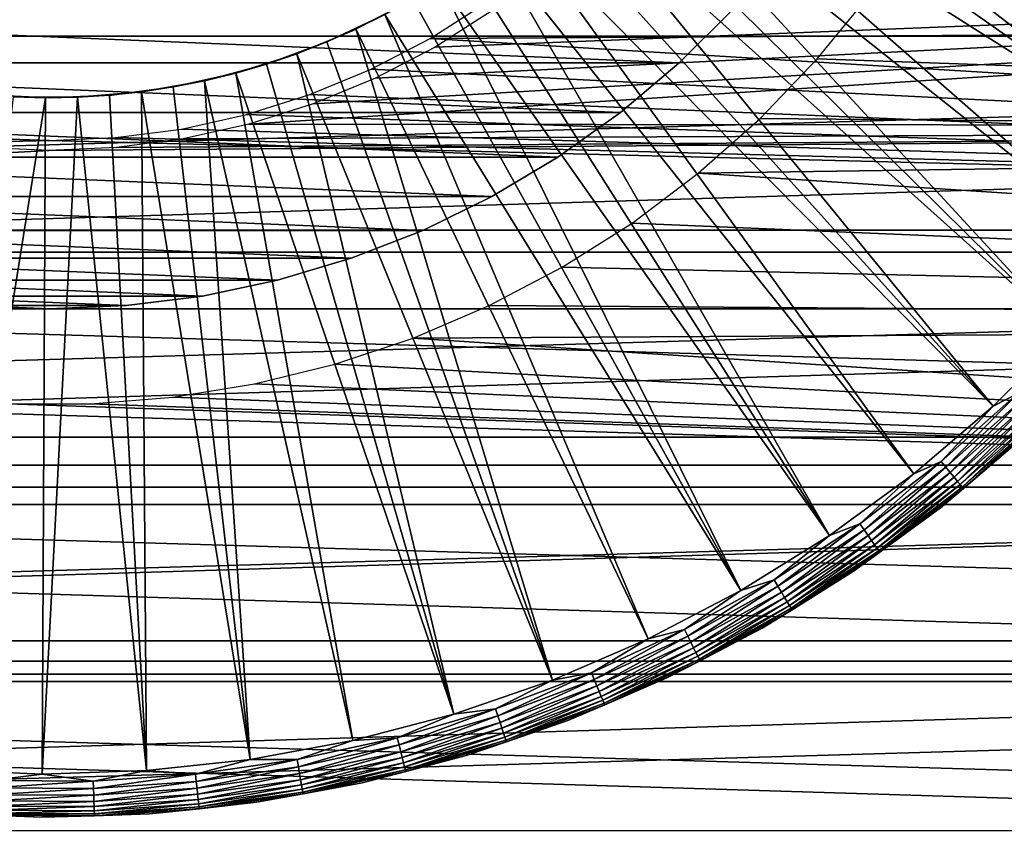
# Model space of a CAD drawing. Header units: millimetres. Extents: x -40 to 40, y -40 to 40.
# Tile 23 of 36: x -0.3 to 10, y -15.1 to -6.7. Entities that reach past the tile are written whole.
import ezdxf

# ---------------------------------------------------------------- set-up
doc = ezdxf.new("R2010")
doc.units = ezdxf.units.MM
doc.header["$LTSCALE"] = 81.481481
for name, color, linetype in [('14', 7, 'CONTINUOUS'), ('15', 7, 'CONTINUOUS'), ('19', 7, 'CONTINUOUS'), ('2', 7, 'CONTINUOUS'), ('21', 7, 'CONTINUOUS'), ('22', 7, 'CONTINUOUS'), ('23', 7, 'CONTINUOUS'), ('25', 7, 'CONTINUOUS'), ('27', 7, 'CONTINUOUS'), ('29', 7, 'CONTINUOUS'), ('9', 7, 'CONTINUOUS')]:
    doc.layers.add(name, color=color, linetype=linetype)

msp = doc.modelspace()

# ---------------------------------------------------------------- linework, layer by layer
at = {"layer": '14', "color": 7, "linetype": 'Continuous'}
for points in [[(6.56, -3.635, -15.5), (6.716, -3.339, -15.5), (12.563, -7.339, -14.795), (6.56, -3.635, -15.5)], [(12.563, -7.339, -14.795), (6.716, -3.339, -15.5), (13.077, -6.379, -14.795), (12.563, -7.339, -14.795)], [(6.392, -3.924, -15.5), (6.56, -3.635, -15.5), (12.563, -7.339, -14.795), (6.392, -3.924, -15.5)], [(6.21, -4.205, -15.5), (6.392, -3.924, -15.5), (11.98, -8.257, -14.795), (6.21, -4.205, -15.5)], [(11.98, -8.257, -14.795), (6.392, -3.924, -15.5), (12.563, -7.339, -14.795), (11.98, -8.257, -14.795)], [(6.017, -4.477, -15.5), (6.21, -4.205, -15.5), (11.98, -8.257, -14.795), (6.017, -4.477, -15.5)], [(5.811, -4.741, -15.5), (6.017, -4.477, -15.5), (11.329, -9.129, -14.795), (5.811, -4.741, -15.5)], [(11.329, -9.129, -14.795), (6.017, -4.477, -15.5), (11.98, -8.257, -14.795), (11.329, -9.129, -14.795)], [(5.594, -4.995, -15.5), (5.811, -4.741, -15.5), (10.615, -9.95, -14.795), (5.594, -4.995, -15.5)], [(10.615, -9.95, -14.795), (5.811, -4.741, -15.5), (11.329, -9.129, -14.795), (10.615, -9.95, -14.795)], [(5.366, -5.24, -15.5), (5.594, -4.995, -15.5), (10.615, -9.95, -14.795), (5.366, -5.24, -15.5)], [(5.127, -5.474, -15.5), (5.366, -5.24, -15.5), (9.842, -10.716, -14.795), (5.127, -5.474, -15.5)], [(9.842, -10.716, -14.795), (5.366, -5.24, -15.5), (10.615, -9.95, -14.795), (9.842, -10.716, -14.795)], [(4.878, -5.697, -15.5), (5.127, -5.474, -15.5), (9.842, -10.716, -14.795), (4.878, -5.697, -15.5)], [(4.62, -5.908, -15.5), (4.878, -5.697, -15.5), (9.014, -11.421, -14.795), (4.62, -5.908, -15.5)], [(9.014, -11.421, -14.795), (4.878, -5.697, -15.5), (9.842, -10.716, -14.795), (9.014, -11.421, -14.795)], [(4.352, -6.108, -15.5), (4.62, -5.908, -15.5), (8.135, -12.063, -14.795), (4.352, -6.108, -15.5)], [(8.135, -12.063, -14.795), (4.62, -5.908, -15.5), (9.014, -11.421, -14.795), (8.135, -12.063, -14.795)], [(4.075, -6.296, -15.5), (4.352, -6.108, -15.5), (8.135, -12.063, -14.795), (4.075, -6.296, -15.5)], [(3.791, -6.472, -15.5), (4.075, -6.296, -15.5), (7.211, -12.637, -14.795), (3.791, -6.472, -15.5)], [(7.211, -12.637, -14.795), (4.075, -6.296, -15.5), (8.135, -12.063, -14.795), (7.211, -12.637, -14.795)], [(3.498, -6.634, -15.5), (3.791, -6.472, -15.5), (7.211, -12.637, -14.795), (3.498, -6.634, -15.5)], [(3.199, -6.783, -15.5), (3.498, -6.634, -15.5), (6.246, -13.141, -14.795), (3.199, -6.783, -15.5)], [(6.246, -13.141, -14.795), (3.498, -6.634, -15.5), (7.211, -12.637, -14.795), (6.246, -13.141, -14.795)], [(2.894, -6.919, -15.5), (3.199, -6.783, -15.5), (5.247, -13.571, -14.795), (2.894, -6.919, -15.5)], [(5.247, -13.571, -14.795), (3.199, -6.783, -15.5), (6.246, -13.141, -14.795), (5.247, -13.571, -14.795)], [(2.583, -7.041, -15.5), (2.894, -6.919, -15.5), (5.247, -13.571, -14.795), (2.583, -7.041, -15.5)], [(2.266, -7.149, -15.5), (2.583, -7.041, -15.5), (4.218, -13.925, -14.795), (2.266, -7.149, -15.5)], [(4.218, -13.925, -14.795), (2.583, -7.041, -15.5), (5.247, -13.571, -14.795), (4.218, -13.925, -14.795)], [(1.945, -7.243, -15.5), (2.266, -7.149, -15.5), (4.218, -13.925, -14.795), (1.945, -7.243, -15.5)], [(1.621, -7.323, -15.5), (1.945, -7.243, -15.5), (3.166, -14.201, -14.795), (1.621, -7.323, -15.5)], [(3.166, -14.201, -14.795), (1.945, -7.243, -15.5), (4.218, -13.925, -14.795), (3.166, -14.201, -14.795)], [(0.962, -7.438, -15.5), (1.293, -7.388, -15.5), (2.095, -14.398, -14.795), (0.962, -7.438, -15.5)], [(1.293, -7.388, -15.5), (1.621, -7.323, -15.5), (2.095, -14.398, -14.795), (1.293, -7.388, -15.5)], [(2.095, -14.398, -14.795), (1.621, -7.323, -15.5), (3.166, -14.201, -14.795), (2.095, -14.398, -14.795)], [(-0.372, -7.491, -15.5), (-0.038, -7.5, -15.5), (-1.161, -14.503, -14.795), (-0.372, -7.491, -15.5)], [(-0.074, -14.55, -14.795), (0.296, -7.494, -15.5), (1.014, -14.514, -14.795), (-0.074, -14.55, -14.795)], [(-0.038, -7.5, -15.5), (0.296, -7.494, -15.5), (-0.074, -14.55, -14.795), (-0.038, -7.5, -15.5)], [(0.296, -7.494, -15.5), (0.63, -7.474, -15.5), (1.014, -14.514, -14.795), (0.296, -7.494, -15.5)], [(0.63, -7.474, -15.5), (0.962, -7.438, -15.5), (1.014, -14.514, -14.795), (0.63, -7.474, -15.5)], [(1.014, -14.514, -14.795), (0.962, -7.438, -15.5), (2.095, -14.398, -14.795), (1.014, -14.514, -14.795)], [(-1.161, -14.503, -14.795), (-0.038, -7.5, -15.5), (-0.074, -14.55, -14.795), (-1.161, -14.503, -14.795)]]:
    msp.add_3dface(points, dxfattribs=at)
at = {"layer": '15', "color": 7, "linetype": 'Continuous'}
for points in [[(3.498, -6.634, -20), (2.894, -6.919, -15.5), (2.894, -6.919, -20), (3.498, -6.634, -20)], [(3.199, -6.783, -15.5), (2.894, -6.919, -15.5), (3.498, -6.634, -20), (3.199, -6.783, -15.5)], [(3.498, -6.634, -15.5), (3.199, -6.783, -15.5), (3.498, -6.634, -20), (3.498, -6.634, -15.5)], [(2.894, -6.919, -20), (2.266, -7.149, -15.5), (2.266, -7.149, -20), (2.894, -6.919, -20)], [(2.583, -7.041, -15.5), (2.266, -7.149, -15.5), (2.894, -6.919, -20), (2.583, -7.041, -15.5)], [(2.894, -6.919, -15.5), (2.583, -7.041, -15.5), (2.894, -6.919, -20), (2.894, -6.919, -15.5)], [(1.945, -7.243, -15.5), (1.621, -7.323, -15.5), (2.266, -7.149, -20), (1.945, -7.243, -15.5)], [(2.266, -7.149, -20), (1.621, -7.323, -15.5), (1.621, -7.323, -20), (2.266, -7.149, -20)], [(2.266, -7.149, -15.5), (1.945, -7.243, -15.5), (2.266, -7.149, -20), (2.266, -7.149, -15.5)], [(1.621, -7.323, -20), (0.962, -7.438, -15.5), (0.962, -7.438, -20), (1.621, -7.323, -20)], [(1.293, -7.388, -15.5), (0.962, -7.438, -15.5), (1.621, -7.323, -20), (1.293, -7.388, -15.5)], [(1.621, -7.323, -15.5), (1.293, -7.388, -15.5), (1.621, -7.323, -20), (1.621, -7.323, -15.5)], [(0.296, -7.494, -20), (-0.372, -7.491, -15.5), (-0.372, -7.491, -20), (0.296, -7.494, -20)], [(-0.038, -7.5, -15.5), (-0.372, -7.491, -15.5), (0.296, -7.494, -20), (-0.038, -7.5, -15.5)], [(0.296, -7.494, -15.5), (-0.038, -7.5, -15.5), (0.296, -7.494, -20), (0.296, -7.494, -15.5)], [(0.962, -7.438, -20), (0.296, -7.494, -15.5), (0.296, -7.494, -20), (0.962, -7.438, -20)], [(0.63, -7.474, -15.5), (0.296, -7.494, -15.5), (0.962, -7.438, -20), (0.63, -7.474, -15.5)], [(0.962, -7.438, -15.5), (0.63, -7.474, -15.5), (0.962, -7.438, -20), (0.962, -7.438, -15.5)]]:
    msp.add_3dface(points, dxfattribs=at)
at = {"layer": '19', "color": 7, "linetype": 'Continuous'}
for points in [[(9.842, -10.716, -14.795), (10.615, -9.95, -14.795), (10.101, -10.584, -14.78), (9.842, -10.716, -14.795)], [(9.301, -11.293, -14.78), (10.101, -10.584, -14.78), (9.35, -11.352, -14.753), (9.301, -11.293, -14.78)], [(9.301, -11.293, -14.78), (9.842, -10.716, -14.795), (10.101, -10.584, -14.78), (9.301, -11.293, -14.78)], [(9.35, -11.352, -14.753), (10.101, -10.584, -14.78), (10.154, -10.639, -14.753), (9.35, -11.352, -14.753)], [(9.35, -11.352, -14.753), (10.154, -10.639, -14.753), (9.395, -11.407, -14.713), (9.35, -11.352, -14.753)], [(9.395, -11.407, -14.713), (10.154, -10.639, -14.753), (10.203, -10.691, -14.713), (9.395, -11.407, -14.713)], [(9.014, -11.421, -14.795), (9.842, -10.716, -14.795), (9.301, -11.293, -14.78), (9.014, -11.421, -14.795)], [(9.395, -11.407, -14.713), (10.203, -10.691, -14.713), (9.436, -11.457, -14.662), (9.395, -11.407, -14.713)], [(9.436, -11.457, -14.662), (10.203, -10.691, -14.713), (10.247, -10.737, -14.662), (9.436, -11.457, -14.662)], [(9.436, -11.457, -14.662), (10.247, -10.737, -14.662), (9.471, -11.499, -14.601), (9.436, -11.457, -14.662)], [(9.471, -11.499, -14.601), (10.247, -10.737, -14.662), (10.285, -10.777, -14.601), (9.471, -11.499, -14.601)], [(9.471, -11.499, -14.601), (10.285, -10.777, -14.601), (9.499, -11.533, -14.533), (9.471, -11.499, -14.601)], [(9.499, -11.533, -14.533), (10.285, -10.777, -14.601), (10.316, -10.809, -14.533), (9.499, -11.533, -14.533)], [(9.499, -11.533, -14.533), (10.316, -10.809, -14.533), (9.52, -11.558, -14.458), (9.499, -11.533, -14.533)], [(9.52, -11.558, -14.458), (10.316, -10.809, -14.533), (10.338, -10.832, -14.458), (9.52, -11.558, -14.458)], [(9.52, -11.558, -14.458), (10.338, -10.832, -14.458), (9.532, -11.573, -14.378), (9.52, -11.558, -14.458)], [(9.532, -11.573, -14.378), (10.338, -10.832, -14.458), (10.352, -10.847, -14.378), (9.532, -11.573, -14.378)], [(9.532, -11.573, -14.378), (10.352, -10.847, -14.378), (10.147, -11.047, -14.298), (9.532, -11.573, -14.378)], [(9.293, -11.775, -14.298), (9.532, -11.573, -14.378), (10.147, -11.047, -14.298), (9.293, -11.775, -14.298)], [(8.452, -11.942, -14.78), (9.301, -11.293, -14.78), (8.496, -12.004, -14.753), (8.452, -11.942, -14.78)], [(8.452, -11.942, -14.78), (9.014, -11.421, -14.795), (9.301, -11.293, -14.78), (8.452, -11.942, -14.78)], [(8.496, -12.004, -14.753), (9.301, -11.293, -14.78), (9.35, -11.352, -14.753), (8.496, -12.004, -14.753)], [(8.496, -12.004, -14.753), (9.35, -11.352, -14.753), (8.538, -12.063, -14.713), (8.496, -12.004, -14.753)], [(8.538, -12.063, -14.713), (9.35, -11.352, -14.753), (9.395, -11.407, -14.713), (8.538, -12.063, -14.713)], [(8.135, -12.063, -14.795), (9.014, -11.421, -14.795), (8.452, -11.942, -14.78), (8.135, -12.063, -14.795)], [(8.538, -12.063, -14.713), (9.395, -11.407, -14.713), (8.575, -12.115, -14.662), (8.538, -12.063, -14.713)], [(8.575, -12.115, -14.662), (9.395, -11.407, -14.713), (9.436, -11.457, -14.662), (8.575, -12.115, -14.662)], [(8.575, -12.115, -14.662), (9.436, -11.457, -14.662), (8.606, -12.16, -14.601), (8.575, -12.115, -14.662)], [(8.606, -12.16, -14.601), (9.436, -11.457, -14.662), (9.471, -11.499, -14.601), (8.606, -12.16, -14.601)], [(8.606, -12.16, -14.601), (9.471, -11.499, -14.601), (8.632, -12.196, -14.533), (8.606, -12.16, -14.601)], [(8.632, -12.196, -14.533), (9.471, -11.499, -14.601), (9.499, -11.533, -14.533), (8.632, -12.196, -14.533)], [(8.632, -12.196, -14.533), (9.499, -11.533, -14.533), (8.651, -12.222, -14.458), (8.632, -12.196, -14.533)], [(8.651, -12.222, -14.458), (9.499, -11.533, -14.533), (9.52, -11.558, -14.458), (8.651, -12.222, -14.458)], [(8.651, -12.222, -14.458), (9.52, -11.558, -14.458), (8.662, -12.238, -14.378), (8.651, -12.222, -14.458)], [(8.662, -12.238, -14.378), (9.52, -11.558, -14.458), (9.532, -11.573, -14.378), (8.662, -12.238, -14.378)], [(8.662, -12.238, -14.378), (9.532, -11.573, -14.378), (9.293, -11.775, -14.298), (8.662, -12.238, -14.378)], [(8.387, -12.436, -14.298), (8.662, -12.238, -14.378), (9.293, -11.775, -14.298), (8.387, -12.436, -14.298)], [(7.558, -12.527, -14.78), (8.452, -11.942, -14.78), (7.598, -12.593, -14.753), (7.558, -12.527, -14.78)], [(7.558, -12.527, -14.78), (8.135, -12.063, -14.795), (8.452, -11.942, -14.78), (7.558, -12.527, -14.78)], [(7.598, -12.593, -14.753), (8.452, -11.942, -14.78), (8.496, -12.004, -14.753), (7.598, -12.593, -14.753)], [(7.598, -12.593, -14.753), (8.496, -12.004, -14.753), (7.634, -12.654, -14.713), (7.598, -12.593, -14.753)], [(7.634, -12.654, -14.713), (8.496, -12.004, -14.753), (8.538, -12.063, -14.713), (7.634, -12.654, -14.713)], [(7.211, -12.637, -14.795), (8.135, -12.063, -14.795), (7.558, -12.527, -14.78), (7.211, -12.637, -14.795)], [(7.634, -12.654, -14.713), (8.538, -12.063, -14.713), (7.667, -12.708, -14.662), (7.634, -12.654, -14.713)], [(7.667, -12.708, -14.662), (8.538, -12.063, -14.713), (8.575, -12.115, -14.662), (7.667, -12.708, -14.662)], [(7.667, -12.708, -14.662), (8.575, -12.115, -14.662), (7.696, -12.755, -14.601), (7.667, -12.708, -14.662)], [(7.696, -12.755, -14.601), (8.575, -12.115, -14.662), (8.606, -12.16, -14.601), (7.696, -12.755, -14.601)], [(7.696, -12.755, -14.601), (8.606, -12.16, -14.601), (7.719, -12.793, -14.533), (7.696, -12.755, -14.601)], [(7.719, -12.793, -14.533), (8.606, -12.16, -14.601), (8.632, -12.196, -14.533), (7.719, -12.793, -14.533)], [(7.719, -12.793, -14.533), (8.632, -12.196, -14.533), (7.735, -12.821, -14.458), (7.719, -12.793, -14.533)], [(7.735, -12.821, -14.458), (8.632, -12.196, -14.533), (8.651, -12.222, -14.458), (7.735, -12.821, -14.458)], [(7.735, -12.821, -14.458), (8.651, -12.222, -14.458), (7.746, -12.838, -14.378), (7.735, -12.821, -14.458)], [(7.746, -12.838, -14.378), (8.651, -12.222, -14.458), (8.662, -12.238, -14.378), (7.746, -12.838, -14.378)], [(7.746, -12.838, -14.378), (8.662, -12.238, -14.378), (8.387, -12.436, -14.298), (7.746, -12.838, -14.378)], [(7.434, -13.028, -14.298), (7.746, -12.838, -14.378), (8.387, -12.436, -14.298), (7.434, -13.028, -14.298)], [(6.623, -13.045, -14.78), (7.558, -12.527, -14.78), (6.658, -13.114, -14.753), (6.623, -13.045, -14.78)], [(6.623, -13.045, -14.78), (7.211, -12.637, -14.795), (7.558, -12.527, -14.78), (6.623, -13.045, -14.78)], [(6.658, -13.114, -14.753), (7.558, -12.527, -14.78), (7.598, -12.593, -14.753), (6.658, -13.114, -14.753)], [(6.658, -13.114, -14.753), (7.598, -12.593, -14.753), (6.69, -13.177, -14.713), (6.658, -13.114, -14.753)], [(6.69, -13.177, -14.713), (7.598, -12.593, -14.753), (7.634, -12.654, -14.713), (6.69, -13.177, -14.713)], [(6.246, -13.141, -14.795), (7.211, -12.637, -14.795), (6.623, -13.045, -14.78), (6.246, -13.141, -14.795)], [(6.69, -13.177, -14.713), (7.634, -12.654, -14.713), (6.719, -13.234, -14.662), (6.69, -13.177, -14.713)], [(6.719, -13.234, -14.662), (7.634, -12.654, -14.713), (7.667, -12.708, -14.662), (6.719, -13.234, -14.662)], [(6.719, -13.234, -14.662), (7.667, -12.708, -14.662), (6.744, -13.283, -14.601), (6.719, -13.234, -14.662)], [(6.744, -13.283, -14.601), (7.667, -12.708, -14.662), (7.696, -12.755, -14.601), (6.744, -13.283, -14.601)], [(6.744, -13.283, -14.601), (7.696, -12.755, -14.601), (6.764, -13.322, -14.533), (6.744, -13.283, -14.601)], [(6.764, -13.322, -14.533), (7.696, -12.755, -14.601), (7.719, -12.793, -14.533), (6.764, -13.322, -14.533)], [(6.764, -13.322, -14.533), (7.719, -12.793, -14.533), (6.779, -13.351, -14.458), (6.764, -13.322, -14.533)], [(6.779, -13.351, -14.458), (7.719, -12.793, -14.533), (7.735, -12.821, -14.458), (6.779, -13.351, -14.458)], [(6.779, -13.351, -14.458), (7.735, -12.821, -14.458), (6.788, -13.369, -14.378), (6.779, -13.351, -14.458)], [(6.788, -13.369, -14.378), (7.735, -12.821, -14.458), (7.746, -12.838, -14.378), (6.788, -13.369, -14.378)], [(6.788, -13.369, -14.378), (7.746, -12.838, -14.378), (7.434, -13.028, -14.298), (6.788, -13.369, -14.378)], [(6.44, -13.547, -14.298), (6.788, -13.369, -14.378), (7.434, -13.028, -14.298), (6.44, -13.547, -14.298)], [(5.247, -13.571, -14.795), (6.246, -13.141, -14.795), (5.653, -13.494, -14.78), (5.247, -13.571, -14.795)], [(5.653, -13.494, -14.78), (6.623, -13.045, -14.78), (5.683, -13.565, -14.753), (5.653, -13.494, -14.78)], [(5.653, -13.494, -14.78), (6.246, -13.141, -14.795), (6.623, -13.045, -14.78), (5.653, -13.494, -14.78)], [(5.683, -13.565, -14.753), (6.623, -13.045, -14.78), (6.658, -13.114, -14.753), (5.683, -13.565, -14.753)], [(5.683, -13.565, -14.753), (6.658, -13.114, -14.753), (5.711, -13.63, -14.713), (5.683, -13.565, -14.753)], [(5.711, -13.63, -14.713), (6.658, -13.114, -14.753), (6.69, -13.177, -14.713), (5.711, -13.63, -14.713)], [(5.711, -13.63, -14.713), (6.69, -13.177, -14.713), (5.735, -13.689, -14.662), (5.711, -13.63, -14.713)], [(5.735, -13.689, -14.662), (6.69, -13.177, -14.713), (6.719, -13.234, -14.662), (5.735, -13.689, -14.662)], [(5.735, -13.689, -14.662), (6.719, -13.234, -14.662), (5.757, -13.74, -14.601), (5.735, -13.689, -14.662)], [(5.757, -13.74, -14.601), (6.719, -13.234, -14.662), (6.744, -13.283, -14.601), (5.757, -13.74, -14.601)], [(5.757, -13.74, -14.601), (6.744, -13.283, -14.601), (5.774, -13.781, -14.533), (5.757, -13.74, -14.601)], [(5.774, -13.781, -14.533), (6.744, -13.283, -14.601), (6.764, -13.322, -14.533), (5.774, -13.781, -14.533)], [(5.774, -13.781, -14.533), (6.764, -13.322, -14.533), (5.786, -13.811, -14.458), (5.774, -13.781, -14.533)], [(5.786, -13.811, -14.458), (6.764, -13.322, -14.533), (6.779, -13.351, -14.458), (5.786, -13.811, -14.458)], [(5.786, -13.811, -14.458), (6.779, -13.351, -14.458), (5.794, -13.829, -14.378), (5.786, -13.811, -14.458)], [(5.794, -13.829, -14.378), (6.779, -13.351, -14.458), (6.788, -13.369, -14.378), (5.794, -13.829, -14.378)], [(5.794, -13.829, -14.378), (6.788, -13.369, -14.378), (6.44, -13.547, -14.298), (5.794, -13.829, -14.378)], [(4.653, -13.87, -14.78), (5.653, -13.494, -14.78), (4.678, -13.943, -14.753), (4.653, -13.87, -14.78)], [(4.653, -13.87, -14.78), (5.247, -13.571, -14.795), (5.653, -13.494, -14.78), (4.653, -13.87, -14.78)], [(4.678, -13.943, -14.753), (5.653, -13.494, -14.78), (5.683, -13.565, -14.753), (4.678, -13.943, -14.753)], [(5.409, -13.991, -14.298), (5.794, -13.829, -14.378), (6.44, -13.547, -14.298), (5.409, -13.991, -14.298)], [(4.218, -13.925, -14.795), (5.247, -13.571, -14.795), (4.653, -13.87, -14.78), (4.218, -13.925, -14.795)], [(4.678, -13.943, -14.753), (5.683, -13.565, -14.753), (4.701, -14.011, -14.713), (4.678, -13.943, -14.753)], [(4.701, -14.011, -14.713), (5.683, -13.565, -14.753), (5.711, -13.63, -14.713), (4.701, -14.011, -14.713)], [(4.701, -14.011, -14.713), (5.711, -13.63, -14.713), (4.721, -14.071, -14.662), (4.701, -14.011, -14.713)], [(4.721, -14.071, -14.662), (5.711, -13.63, -14.713), (5.735, -13.689, -14.662), (4.721, -14.071, -14.662)], [(4.721, -14.071, -14.662), (5.735, -13.689, -14.662), (4.738, -14.123, -14.601), (4.721, -14.071, -14.662)], [(4.738, -14.123, -14.601), (5.735, -13.689, -14.662), (5.757, -13.74, -14.601), (4.738, -14.123, -14.601)], [(4.738, -14.123, -14.601), (5.757, -13.74, -14.601), (4.752, -14.165, -14.533), (4.738, -14.123, -14.601)], [(4.752, -14.165, -14.533), (5.757, -13.74, -14.601), (5.774, -13.781, -14.533), (4.752, -14.165, -14.533)], [(4.752, -14.165, -14.533), (5.774, -13.781, -14.533), (4.763, -14.196, -14.458), (4.752, -14.165, -14.533)], [(4.763, -14.196, -14.458), (5.774, -13.781, -14.533), (5.786, -13.811, -14.458), (4.763, -14.196, -14.458)], [(4.763, -14.196, -14.458), (5.786, -13.811, -14.458), (4.769, -14.215, -14.378), (4.763, -14.196, -14.458)], [(4.769, -14.215, -14.378), (5.786, -13.811, -14.458), (5.794, -13.829, -14.378), (4.769, -14.215, -14.378)], [(4.769, -14.215, -14.378), (5.794, -13.829, -14.378), (5.409, -13.991, -14.298), (4.769, -14.215, -14.378)], [(3.166, -14.201, -14.795), (4.218, -13.925, -14.795), (3.628, -14.173, -14.78), (3.166, -14.201, -14.795)], [(3.628, -14.173, -14.78), (4.653, -13.87, -14.78), (3.648, -14.247, -14.753), (3.628, -14.173, -14.78)], [(3.628, -14.173, -14.78), (4.218, -13.925, -14.795), (4.653, -13.87, -14.78), (3.628, -14.173, -14.78)], [(3.648, -14.247, -14.753), (4.653, -13.87, -14.78), (4.678, -13.943, -14.753), (3.648, -14.247, -14.753)], [(3.648, -14.247, -14.753), (4.678, -13.943, -14.753), (3.665, -14.317, -14.713), (3.648, -14.247, -14.753)], [(3.665, -14.317, -14.713), (4.678, -13.943, -14.753), (4.701, -14.011, -14.713), (3.665, -14.317, -14.713)], [(3.665, -14.317, -14.713), (4.701, -14.011, -14.713), (3.681, -14.379, -14.662), (3.665, -14.317, -14.713)], [(3.681, -14.379, -14.662), (4.701, -14.011, -14.713), (4.721, -14.071, -14.662), (3.681, -14.379, -14.662)], [(4.348, -14.356, -14.298), (4.769, -14.215, -14.378), (5.409, -13.991, -14.298), (4.348, -14.356, -14.298)], [(3.681, -14.379, -14.662), (4.721, -14.071, -14.662), (3.695, -14.432, -14.601), (3.681, -14.379, -14.662)], [(3.695, -14.432, -14.601), (4.721, -14.071, -14.662), (4.738, -14.123, -14.601), (3.695, -14.432, -14.601)], [(3.695, -14.432, -14.601), (4.738, -14.123, -14.601), (3.706, -14.474, -14.533), (3.695, -14.432, -14.601)], [(3.706, -14.474, -14.533), (4.738, -14.123, -14.601), (4.752, -14.165, -14.533), (3.706, -14.474, -14.533)], [(3.706, -14.474, -14.533), (4.752, -14.165, -14.533), (3.714, -14.506, -14.458), (3.706, -14.474, -14.533)], [(3.714, -14.506, -14.458), (4.752, -14.165, -14.533), (4.763, -14.196, -14.458), (3.714, -14.506, -14.458)], [(2.095, -14.398, -14.795), (3.166, -14.201, -14.795), (2.584, -14.4, -14.78), (2.095, -14.398, -14.795)], [(2.584, -14.4, -14.78), (3.628, -14.173, -14.78), (2.598, -14.476, -14.753), (2.584, -14.4, -14.78)], [(2.584, -14.4, -14.78), (3.166, -14.201, -14.795), (3.628, -14.173, -14.78), (2.584, -14.4, -14.78)], [(2.598, -14.476, -14.753), (3.628, -14.173, -14.78), (3.648, -14.247, -14.753), (2.598, -14.476, -14.753)], [(2.598, -14.476, -14.753), (3.648, -14.247, -14.753), (2.61, -14.546, -14.713), (2.598, -14.476, -14.753)], [(2.61, -14.546, -14.713), (3.648, -14.247, -14.753), (3.665, -14.317, -14.713), (2.61, -14.546, -14.713)], [(3.714, -14.506, -14.458), (4.763, -14.196, -14.458), (3.719, -14.525, -14.378), (3.714, -14.506, -14.458)], [(3.719, -14.525, -14.378), (4.763, -14.196, -14.458), (4.769, -14.215, -14.378), (3.719, -14.525, -14.378)], [(3.719, -14.525, -14.378), (4.769, -14.215, -14.378), (4.348, -14.356, -14.298), (3.719, -14.525, -14.378)], [(2.61, -14.546, -14.713), (3.665, -14.317, -14.713), (2.622, -14.609, -14.662), (2.61, -14.546, -14.713)], [(2.622, -14.609, -14.662), (3.665, -14.317, -14.713), (3.681, -14.379, -14.662), (2.622, -14.609, -14.662)], [(3.263, -14.641, -14.298), (3.719, -14.525, -14.378), (4.348, -14.356, -14.298), (3.263, -14.641, -14.298)], [(1.014, -14.514, -14.795), (2.095, -14.398, -14.795), (1.526, -14.55, -14.78), (1.014, -14.514, -14.795)], [(1.526, -14.55, -14.78), (2.095, -14.398, -14.795), (2.584, -14.4, -14.78), (1.526, -14.55, -14.78)], [(1.526, -14.55, -14.78), (2.584, -14.4, -14.78), (1.534, -14.627, -14.753), (1.526, -14.55, -14.78)], [(1.534, -14.627, -14.753), (2.584, -14.4, -14.78), (2.598, -14.476, -14.753), (1.534, -14.627, -14.753)], [(1.534, -14.627, -14.753), (2.598, -14.476, -14.753), (1.542, -14.698, -14.713), (1.534, -14.627, -14.753)], [(1.542, -14.698, -14.713), (2.598, -14.476, -14.753), (2.61, -14.546, -14.713), (1.542, -14.698, -14.713)], [(2.622, -14.609, -14.662), (3.681, -14.379, -14.662), (2.631, -14.663, -14.601), (2.622, -14.609, -14.662)], [(2.631, -14.663, -14.601), (3.681, -14.379, -14.662), (3.695, -14.432, -14.601), (2.631, -14.663, -14.601)], [(2.631, -14.663, -14.601), (3.695, -14.432, -14.601), (2.639, -14.706, -14.533), (2.631, -14.663, -14.601)], [(2.639, -14.706, -14.533), (3.695, -14.432, -14.601), (3.706, -14.474, -14.533), (2.639, -14.706, -14.533)], [(2.639, -14.706, -14.533), (3.706, -14.474, -14.533), (2.645, -14.738, -14.458), (2.639, -14.706, -14.533)], [(2.645, -14.738, -14.458), (3.706, -14.474, -14.533), (3.714, -14.506, -14.458), (2.645, -14.738, -14.458)], [(-1.161, -14.503, -14.795), (-0.074, -14.55, -14.795), (-0.609, -14.617, -14.78), (-1.161, -14.503, -14.795)], [(-0.609, -14.617, -14.78), (-0.074, -14.55, -14.795), (0.46, -14.623, -14.78), (-0.609, -14.617, -14.78)], [(-0.074, -14.55, -14.795), (1.014, -14.514, -14.795), (0.46, -14.623, -14.78), (-0.074, -14.55, -14.795)], [(0.46, -14.623, -14.78), (1.014, -14.514, -14.795), (1.526, -14.55, -14.78), (0.46, -14.623, -14.78)], [(0.46, -14.623, -14.78), (1.526, -14.55, -14.78), (0.462, -14.7, -14.753), (0.46, -14.623, -14.78)], [(0.462, -14.7, -14.753), (1.526, -14.55, -14.78), (1.534, -14.627, -14.753), (0.462, -14.7, -14.753)], [(1.542, -14.698, -14.713), (2.61, -14.546, -14.713), (1.548, -14.761, -14.662), (1.542, -14.698, -14.713)], [(1.548, -14.761, -14.662), (2.61, -14.546, -14.713), (2.622, -14.609, -14.662), (1.548, -14.761, -14.662)], [(2.645, -14.738, -14.458), (3.714, -14.506, -14.458), (2.648, -14.758, -14.378), (2.645, -14.738, -14.458)], [(2.648, -14.758, -14.378), (3.714, -14.506, -14.458), (3.719, -14.525, -14.378), (2.648, -14.758, -14.378)], [(2.648, -14.758, -14.378), (3.719, -14.525, -14.378), (3.263, -14.641, -14.298), (2.648, -14.758, -14.378)], [(-0.609, -14.617, -14.78), (0.46, -14.623, -14.78), (-0.612, -14.694, -14.753), (-0.609, -14.617, -14.78)], [(-0.612, -14.694, -14.753), (0.46, -14.623, -14.78), (0.462, -14.7, -14.753), (-0.612, -14.694, -14.753)], [(0.462, -14.7, -14.753), (1.534, -14.627, -14.753), (0.465, -14.771, -14.713), (0.462, -14.7, -14.753)], [(0.465, -14.771, -14.713), (1.534, -14.627, -14.753), (1.542, -14.698, -14.713), (0.465, -14.771, -14.713)], [(1.548, -14.761, -14.662), (2.622, -14.609, -14.662), (1.554, -14.816, -14.601), (1.548, -14.761, -14.662)], [(1.554, -14.816, -14.601), (2.622, -14.609, -14.662), (2.631, -14.663, -14.601), (1.554, -14.816, -14.601)], [(1.554, -14.816, -14.601), (2.631, -14.663, -14.601), (1.559, -14.86, -14.533), (1.554, -14.816, -14.601)], [(1.559, -14.86, -14.533), (2.631, -14.663, -14.601), (2.639, -14.706, -14.533), (1.559, -14.86, -14.533)], [(2.16, -14.844, -14.298), (2.648, -14.758, -14.378), (3.263, -14.641, -14.298), (2.16, -14.844, -14.298)], [(-0.615, -14.766, -14.713), (0.465, -14.771, -14.713), (-0.617, -14.829, -14.662), (-0.615, -14.766, -14.713)], [(-0.617, -14.829, -14.662), (0.465, -14.771, -14.713), (0.467, -14.835, -14.662), (-0.617, -14.829, -14.662)], [(-0.612, -14.694, -14.753), (0.462, -14.7, -14.753), (-0.615, -14.766, -14.713), (-0.612, -14.694, -14.753)], [(-0.615, -14.766, -14.713), (0.462, -14.7, -14.753), (0.465, -14.771, -14.713), (-0.615, -14.766, -14.713)], [(0.465, -14.771, -14.713), (1.542, -14.698, -14.713), (0.467, -14.835, -14.662), (0.465, -14.771, -14.713)], [(0.467, -14.835, -14.662), (1.542, -14.698, -14.713), (1.548, -14.761, -14.662), (0.467, -14.835, -14.662)], [(0.467, -14.835, -14.662), (1.548, -14.761, -14.662), (0.468, -14.89, -14.601), (0.467, -14.835, -14.662)], [(0.468, -14.89, -14.601), (1.548, -14.761, -14.662), (1.554, -14.816, -14.601), (0.468, -14.89, -14.601)], [(1.559, -14.86, -14.533), (2.639, -14.706, -14.533), (1.562, -14.892, -14.458), (1.559, -14.86, -14.533)], [(1.562, -14.892, -14.458), (2.639, -14.706, -14.533), (2.645, -14.738, -14.458), (1.562, -14.892, -14.458)], [(1.562, -14.892, -14.458), (2.645, -14.738, -14.458), (1.564, -14.912, -14.378), (1.562, -14.892, -14.458)], [(1.564, -14.912, -14.378), (2.645, -14.738, -14.458), (2.648, -14.758, -14.378), (1.564, -14.912, -14.378)], [(1.564, -14.912, -14.378), (2.648, -14.758, -14.378), (2.16, -14.844, -14.298), (1.564, -14.912, -14.378)], [(-0.62, -14.884, -14.601), (0.468, -14.89, -14.601), (-0.622, -14.928, -14.533), (-0.62, -14.884, -14.601)], [(-0.617, -14.829, -14.662), (0.467, -14.835, -14.662), (-0.62, -14.884, -14.601), (-0.617, -14.829, -14.662)], [(-0.62, -14.884, -14.601), (0.467, -14.835, -14.662), (0.468, -14.89, -14.601), (-0.62, -14.884, -14.601)], [(0.468, -14.89, -14.601), (1.554, -14.816, -14.601), (0.47, -14.934, -14.533), (0.468, -14.89, -14.601)], [(0.47, -14.934, -14.533), (1.554, -14.816, -14.601), (1.559, -14.86, -14.533), (0.47, -14.934, -14.533)], [(0.47, -14.934, -14.533), (1.559, -14.86, -14.533), (0.471, -14.966, -14.458), (0.47, -14.934, -14.533)], [(0.471, -14.966, -14.458), (1.559, -14.86, -14.533), (1.562, -14.892, -14.458), (0.471, -14.966, -14.458)], [(1.045, -14.964, -14.298), (1.564, -14.912, -14.378), (2.16, -14.844, -14.298), (1.045, -14.964, -14.298)], [(-1.197, -14.952, -14.298), (-0.624, -14.98, -14.378), (-0.076, -15, -14.298), (-1.197, -14.952, -14.298)], [(-0.623, -14.961, -14.458), (0.471, -14.966, -14.458), (-0.624, -14.98, -14.378), (-0.623, -14.961, -14.458)], [(-0.624, -14.98, -14.378), (0.471, -14.966, -14.458), (0.471, -14.986, -14.378), (-0.624, -14.98, -14.378)], [(-0.624, -14.98, -14.378), (0.471, -14.986, -14.378), (-0.076, -15, -14.298), (-0.624, -14.98, -14.378)], [(-0.622, -14.928, -14.533), (0.47, -14.934, -14.533), (-0.623, -14.961, -14.458), (-0.622, -14.928, -14.533)], [(-0.623, -14.961, -14.458), (0.47, -14.934, -14.533), (0.471, -14.966, -14.458), (-0.623, -14.961, -14.458)], [(-0.622, -14.928, -14.533), (0.468, -14.89, -14.601), (0.47, -14.934, -14.533), (-0.622, -14.928, -14.533)], [(-0.076, -15, -14.298), (0.471, -14.986, -14.378), (1.045, -14.964, -14.298), (-0.076, -15, -14.298)], [(0.471, -14.986, -14.378), (1.562, -14.892, -14.458), (1.564, -14.912, -14.378), (0.471, -14.986, -14.378)], [(0.471, -14.966, -14.458), (1.562, -14.892, -14.458), (0.471, -14.986, -14.378), (0.471, -14.966, -14.458)], [(0.471, -14.986, -14.378), (1.564, -14.912, -14.378), (1.045, -14.964, -14.298), (0.471, -14.986, -14.378)]]:
    msp.add_3dface(points, dxfattribs=at)
at = {"layer": '2', "color": 239, "linetype": 'Continuous', "true_color": 0x3f2236}
for points in [[(-38.9, -6.859), (39.233, -4.586), (-39.233, -4.586), (-38.9, -6.859)], [(38.9, -6.859), (39.233, -4.586), (-38.9, -6.859), (38.9, -6.859)], [(-38.435, -9.109), (38.9, -6.859), (-38.9, -6.859), (-38.435, -9.109)], [(38.435, -9.109), (38.9, -6.859), (-38.435, -9.109), (38.435, -9.109)], [(-37.841, -11.329), (38.435, -9.109), (-38.435, -9.109), (-37.841, -11.329)], [(37.841, -11.329), (38.435, -9.109), (-37.841, -11.329), (37.841, -11.329)], [(-37.118, -13.51), (37.841, -11.329), (-37.841, -11.329), (-37.118, -13.51)], [(37.118, -13.51), (37.841, -11.329), (-37.118, -13.51), (37.118, -13.51)], [(-36.27, -15.645), (37.118, -13.51), (-37.118, -13.51), (-36.27, -15.645)], [(36.27, -15.645), (37.118, -13.51), (-36.27, -15.645), (36.27, -15.645)]]:
    msp.add_3dface(points, dxfattribs=at)
at = {"layer": '21', "color": 253, "linetype": 'Continuous', "true_color": 0xaab4c3}
for points in [[(-0.002, -7.5, -505), (-0.655, -7.471, -20), (-0.655, -7.471, -505), (-0.002, -7.5, -505)], [(-0.002, -7.5, -20), (-0.655, -7.471, -20), (-0.002, -7.5, -505), (-0.002, -7.5, -20)]]:
    msp.add_3dface(points, dxfattribs=at)
at = {"layer": '22', "color": 253, "linetype": 'Continuous', "true_color": 0xaab4c3}
for points in [[(3.749, -6.496, -505), (3.168, -6.798, -20), (3.168, -6.798, -505), (3.749, -6.496, -505)], [(3.749, -6.496, -20), (3.168, -6.798, -20), (3.749, -6.496, -505), (3.749, -6.496, -20)], [(3.168, -6.798, -505), (2.564, -7.048, -20), (2.564, -7.048, -505), (3.168, -6.798, -505)], [(3.168, -6.798, -20), (2.564, -7.048, -20), (3.168, -6.798, -505), (3.168, -6.798, -20)], [(2.564, -7.048, -505), (1.939, -7.245, -20), (1.939, -7.245, -505), (2.564, -7.048, -505)], [(2.564, -7.048, -20), (1.939, -7.245, -20), (2.564, -7.048, -505), (2.564, -7.048, -20)], [(1.939, -7.245, -505), (1.301, -7.386, -20), (1.301, -7.386, -505), (1.939, -7.245, -505)], [(1.939, -7.245, -20), (1.301, -7.386, -20), (1.939, -7.245, -505), (1.939, -7.245, -20)], [(1.301, -7.386, -505), (0.652, -7.472, -20), (0.652, -7.472, -505), (1.301, -7.386, -505)], [(1.301, -7.386, -20), (0.652, -7.472, -20), (1.301, -7.386, -505), (1.301, -7.386, -20)], [(0.652, -7.472, -20), (-0.002, -7.5, -20), (0.652, -7.472, -505), (0.652, -7.472, -20)], [(-0.002, -7.5, -20), (-0.002, -7.5, -505), (0.652, -7.472, -505), (-0.002, -7.5, -20)]]:
    msp.add_3dface(points, dxfattribs=at)
at = {"layer": '23', "color": 7, "linetype": 'Continuous'}
for points in [[(2.083, -7.776, -480), (31.455, -5.88, -480), (2.753, -7.565, -480), (2.083, -7.776, -480)], [(31.033, -7.805, -480), (31.455, -5.88, -480), (2.083, -7.776, -480), (31.033, -7.805, -480)], [(2.753, -7.565, -480), (31.455, -5.88, -480), (3.402, -7.296, -480), (2.753, -7.565, -480)], [(3.402, -7.296, -480), (31.455, -5.88, -480), (4.025, -6.972, -480), (3.402, -7.296, -480)], [(4.025, -6.972, -480), (31.455, -5.88, -480), (4.617, -6.594, -480), (4.025, -6.972, -480)], [(1.398, -7.928, -480), (31.033, -7.805, -480), (2.083, -7.776, -480), (1.398, -7.928, -480)], [(-30.494, -9.701, -480), (31.033, -7.805, -480), (0, -8.05, -480), (-30.494, -9.701, -480)], [(30.494, -9.701, -480), (31.033, -7.805, -480), (-30.494, -9.701, -480), (30.494, -9.701, -480)], [(0, -8.05, -480), (31.033, -7.805, -480), (0.702, -8.019, -480), (0, -8.05, -480)], [(0.702, -8.019, -480), (31.033, -7.805, -480), (1.398, -7.928, -480), (0.702, -8.019, -480)], [(-0.702, -8.019, -480), (-30.494, -9.701, -480), (0, -8.05, -480), (-0.702, -8.019, -480)], [(-29.839, -11.56, -480), (30.494, -9.701, -480), (-30.494, -9.701, -480), (-29.839, -11.56, -480)], [(29.839, -11.56, -480), (30.494, -9.701, -480), (-29.839, -11.56, -480), (29.839, -11.56, -480)], [(-29.071, -13.375, -480), (29.839, -11.56, -480), (-29.839, -11.56, -480), (-29.071, -13.375, -480)], [(29.071, -13.375, -480), (29.839, -11.56, -480), (-29.071, -13.375, -480), (29.071, -13.375, -480)], [(-28.192, -15.139, -480), (29.071, -13.375, -480), (-29.071, -13.375, -480), (-28.192, -15.139, -480)], [(28.192, -15.139, -480), (29.071, -13.375, -480), (-28.192, -15.139, -480), (28.192, -15.139, -480)]]:
    msp.add_3dface(points, dxfattribs=at)
at = {"layer": '25', "color": 7, "linetype": 'Continuous'}
for points in [[(31.947, -5.972, -483), (31.518, -7.927, -483), (8.554, -6.428, -483), (31.947, -5.972, -483)], [(8.554, -6.428, -483), (31.518, -7.927, -483), (8.009, -7.095, -483), (8.554, -6.428, -483)], [(8.009, -7.095, -483), (31.518, -7.927, -483), (7.412, -7.717, -483), (8.009, -7.095, -483)], [(7.412, -7.717, -483), (31.518, -7.927, -483), (6.767, -8.288, -483), (7.412, -7.717, -483)], [(31.518, -7.927, -483), (30.971, -9.852, -483), (6.767, -8.288, -483), (31.518, -7.927, -483)], [(6.767, -8.288, -483), (30.971, -9.852, -483), (6.078, -8.806, -483), (6.767, -8.288, -483)], [(6.078, -8.806, -483), (30.971, -9.852, -483), (5.35, -9.266, -483), (6.078, -8.806, -483)], [(5.35, -9.266, -483), (30.971, -9.852, -483), (4.587, -9.667, -483), (5.35, -9.266, -483)], [(4.587, -9.667, -483), (30.971, -9.852, -483), (3.794, -10.005, -483), (4.587, -9.667, -483)], [(30.305, -11.74, -483), (-30.971, -9.852, -483), (-0.431, -10.691, -483), (30.305, -11.74, -483)], [(-30.305, -11.74, -483), (-30.971, -9.852, -483), (30.305, -11.74, -483), (-30.305, -11.74, -483)], [(30.971, -9.852, -483), (30.305, -11.74, -483), (3.794, -10.005, -483), (30.971, -9.852, -483)], [(3.794, -10.005, -483), (30.305, -11.74, -483), (2.977, -10.278, -483), (3.794, -10.005, -483)], [(2.977, -10.278, -483), (30.305, -11.74, -483), (2.14, -10.484, -483), (2.977, -10.278, -483)], [(2.14, -10.484, -483), (30.305, -11.74, -483), (1.29, -10.622, -483), (2.14, -10.484, -483)], [(1.29, -10.622, -483), (30.305, -11.74, -483), (0.431, -10.691, -483), (1.29, -10.622, -483)], [(0.431, -10.691, -483), (30.305, -11.74, -483), (-0.431, -10.691, -483), (0.431, -10.691, -483)], [(29.525, -13.584, -483), (-30.305, -11.74, -483), (30.305, -11.74, -483), (29.525, -13.584, -483)], [(-29.525, -13.584, -483), (-30.305, -11.74, -483), (29.525, -13.584, -483), (-29.525, -13.584, -483)], [(28.633, -15.376, -483), (-29.525, -13.584, -483), (29.525, -13.584, -483), (28.633, -15.376, -483)], [(-28.633, -15.376, -483), (-29.525, -13.584, -483), (28.633, -15.376, -483), (-28.633, -15.376, -483)]]:
    msp.add_3dface(points, dxfattribs=at)
at = {"layer": '27', "color": 7, "linetype": 'Continuous'}
for points in [[(-6.57, -7.137, -520), (-7.137, -6.57, -520), (6.57, -7.137, -520), (-6.57, -7.137, -520)], [(6.57, -7.137, -520), (-7.137, -6.57, -520), (7.137, -6.57, -520), (6.57, -7.137, -520)], [(-5.958, -7.655, -520), (-6.57, -7.137, -520), (5.958, -7.655, -520), (-5.958, -7.655, -520)], [(5.958, -7.655, -520), (-6.57, -7.137, -520), (6.57, -7.137, -520), (5.958, -7.655, -520)], [(-5.305, -8.121, -520), (-5.958, -7.655, -520), (5.305, -8.121, -520), (-5.305, -8.121, -520)], [(5.305, -8.121, -520), (-5.958, -7.655, -520), (5.958, -7.655, -520), (5.305, -8.121, -520)], [(-4.617, -8.531, -520), (-5.305, -8.121, -520), (4.617, -8.531, -520), (-4.617, -8.531, -520)], [(4.617, -8.531, -520), (-5.305, -8.121, -520), (5.305, -8.121, -520), (4.617, -8.531, -520)], [(-3.896, -8.883, -520), (-4.617, -8.531, -520), (3.896, -8.883, -520), (-3.896, -8.883, -520)], [(3.896, -8.883, -520), (-4.617, -8.531, -520), (4.617, -8.531, -520), (3.896, -8.883, -520)], [(-3.15, -9.174, -520), (-3.896, -8.883, -520), (3.15, -9.174, -520), (-3.15, -9.174, -520)], [(3.15, -9.174, -520), (-3.896, -8.883, -520), (3.896, -8.883, -520), (3.15, -9.174, -520)], [(-2.381, -9.403, -520), (-3.15, -9.174, -520), (2.381, -9.403, -520), (-2.381, -9.403, -520)], [(2.381, -9.403, -520), (-3.15, -9.174, -520), (3.15, -9.174, -520), (2.381, -9.403, -520)], [(-1.597, -9.568, -520), (-2.381, -9.403, -520), (1.597, -9.568, -520), (-1.597, -9.568, -520)], [(1.597, -9.568, -520), (-2.381, -9.403, -520), (2.381, -9.403, -520), (1.597, -9.568, -520)], [(-0.801, -9.667, -520), (-1.597, -9.568, -520), (0.801, -9.667, -520), (-0.801, -9.667, -520)], [(0.801, -9.667, -520), (-1.597, -9.568, -520), (1.597, -9.568, -520), (0.801, -9.667, -520)], [(0, -9.7, -520), (-0.801, -9.667, -520), (0.801, -9.667, -520), (0, -9.7, -520)]]:
    msp.add_3dface(points, dxfattribs=at)
at = {"layer": '29', "color": 7, "linetype": 'Continuous'}
for points in [[(6.57, -7.137, -484), (7.137, -6.57, -520), (7.137, -6.57, -484), (6.57, -7.137, -484)], [(6.57, -7.137, -520), (7.137, -6.57, -520), (6.57, -7.137, -484), (6.57, -7.137, -520)], [(5.958, -7.655, -520), (6.57, -7.137, -520), (5.958, -7.655, -484), (5.958, -7.655, -520)], [(5.958, -7.655, -484), (6.57, -7.137, -520), (6.57, -7.137, -484), (5.958, -7.655, -484)], [(5.305, -8.121, -484), (5.958, -7.655, -520), (5.958, -7.655, -484), (5.305, -8.121, -484)], [(5.305, -8.121, -520), (5.958, -7.655, -520), (5.305, -8.121, -484), (5.305, -8.121, -520)], [(4.617, -8.531, -484), (5.305, -8.121, -520), (5.305, -8.121, -484), (4.617, -8.531, -484)], [(4.617, -8.531, -520), (5.305, -8.121, -520), (4.617, -8.531, -484), (4.617, -8.531, -520)], [(3.896, -8.883, -484), (4.617, -8.531, -520), (4.617, -8.531, -484), (3.896, -8.883, -484)], [(3.896, -8.883, -520), (4.617, -8.531, -520), (3.896, -8.883, -484), (3.896, -8.883, -520)], [(3.15, -9.174, -484), (3.896, -8.883, -520), (3.896, -8.883, -484), (3.15, -9.174, -484)], [(3.15, -9.174, -520), (3.896, -8.883, -520), (3.15, -9.174, -484), (3.15, -9.174, -520)], [(2.381, -9.403, -484), (3.15, -9.174, -520), (3.15, -9.174, -484), (2.381, -9.403, -484)], [(2.381, -9.403, -520), (3.15, -9.174, -520), (2.381, -9.403, -484), (2.381, -9.403, -520)], [(1.597, -9.568, -520), (2.381, -9.403, -520), (1.597, -9.568, -484), (1.597, -9.568, -520)], [(1.597, -9.568, -484), (2.381, -9.403, -520), (2.381, -9.403, -484), (1.597, -9.568, -484)], [(0.801, -9.667, -520), (1.597, -9.568, -520), (0.801, -9.667, -484), (0.801, -9.667, -520)], [(0.801, -9.667, -484), (1.597, -9.568, -520), (1.597, -9.568, -484), (0.801, -9.667, -484)], [(-0.801, -9.667, -484), (0, -9.7, -520), (0, -9.7, -484), (-0.801, -9.667, -484)], [(-0.801, -9.667, -520), (0, -9.7, -520), (-0.801, -9.667, -484), (-0.801, -9.667, -520)], [(0, -9.7, -484), (0.801, -9.667, -520), (0.801, -9.667, -484), (0, -9.7, -484)], [(0, -9.7, -520), (0.801, -9.667, -520), (0, -9.7, -484), (0, -9.7, -520)]]:
    msp.add_3dface(points, dxfattribs=at)
at = {"layer": '9', "color": 250, "linetype": 'Continuous', "true_color": 0x1c1c1c}
for points in [[(4.558, -6.509, -14), (37.207, -6.687, -14), (3.973, -6.882, -14), (4.558, -6.509, -14)], [(-36.746, -8.879, -14), (-37.207, -6.687, -14), (0, -7.947, -14), (-36.746, -8.879, -14)], [(0, -7.947, -14), (-37.207, -6.687, -14), (-0.693, -7.916, -14), (0, -7.947, -14)], [(37.207, -6.687, -14), (36.746, -8.879, -14), (3.973, -6.882, -14), (37.207, -6.687, -14)], [(3.973, -6.882, -14), (36.746, -8.879, -14), (3.358, -7.202, -14), (3.973, -6.882, -14)], [(3.358, -7.202, -14), (36.746, -8.879, -14), (2.718, -7.467, -14), (3.358, -7.202, -14)], [(2.718, -7.467, -14), (36.746, -8.879, -14), (2.057, -7.676, -14), (2.718, -7.467, -14)], [(2.057, -7.676, -14), (36.746, -8.879, -14), (1.38, -7.826, -14), (2.057, -7.676, -14)], [(1.38, -7.826, -14), (36.746, -8.879, -14), (0.693, -7.916, -14), (1.38, -7.826, -14)], [(36.746, -8.879, -14), (-36.746, -8.879, -14), (0, -7.947, -14), (36.746, -8.879, -14)], [(0.693, -7.916, -14), (36.746, -8.879, -14), (0, -7.947, -14), (0.693, -7.916, -14)], [(-36.155, -11.04, -14), (-36.746, -8.879, -14), (36.155, -11.04, -14), (-36.155, -11.04, -14)], [(36.155, -11.04, -14), (-36.746, -8.879, -14), (36.746, -8.879, -14), (36.155, -11.04, -14)], [(35.438, -13.163, -14), (-36.155, -11.04, -14), (36.155, -11.04, -14), (35.438, -13.163, -14)], [(-35.438, -13.163, -14), (-36.155, -11.04, -14), (35.438, -13.163, -14), (-35.438, -13.163, -14)], [(34.596, -15.239, -14), (-35.438, -13.163, -14), (35.438, -13.163, -14), (34.596, -15.239, -14)], [(-34.596, -15.239, -14), (-35.438, -13.163, -14), (34.596, -15.239, -14), (-34.596, -15.239, -14)]]:
    msp.add_3dface(points, dxfattribs=at)

doc.saveas('drawing.dxf')
